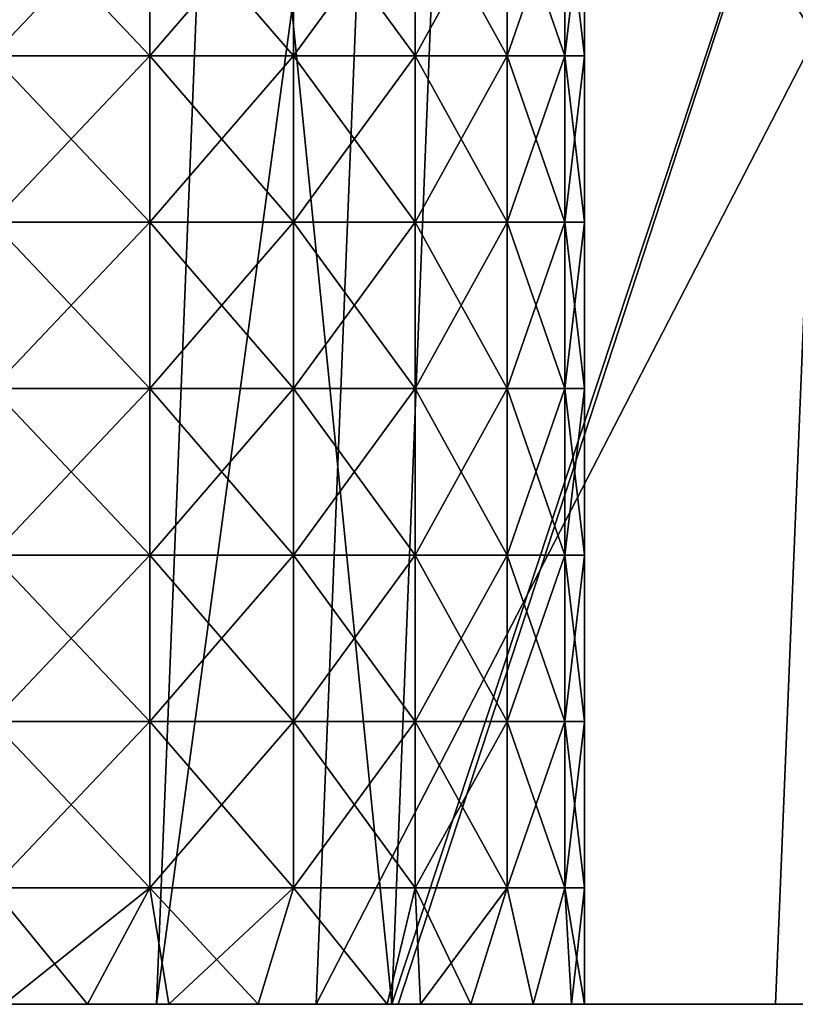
# Model space of a CAD drawing. Header units: millimetres. Extents: x -350 to 350, y 0 to 877.
# Tile 2 of 63: x -271 to -251, y 0 to 26. Entities that reach past the tile are written whole.
import ezdxf

# ---------------------------------------------------------------- set-up
doc = ezdxf.new("R2010")
doc.units = ezdxf.units.MM
doc.header["$LTSCALE"] = 41.718519
for name, color, linetype in [('1', 7, 'CONTINUOUS'), ('2', 7, 'CONTINUOUS'), ('24', 7, 'CONTINUOUS'), ('69', 7, 'CONTINUOUS'), ('71', 7, 'CONTINUOUS'), ('72', 7, 'CONTINUOUS')]:
    doc.layers.add(name, color=color, linetype=linetype)

msp = doc.modelspace()

# ---------------------------------------------------------------- linework, layer by layer
at = {"layer": '1', "linetype": 'Continuous'}
msp.add_3dface([(-250.35, 25.148, -515.168), (-238.832, 0, -519.071), (-251.379, 0, -523.436), (-250.35, 25.148, -515.168)], dxfattribs=at)
at = {"layer": '2', "linetype": 'Continuous'}
for points in [[(-249.37, 50.24, -507.556), (-250.35, 25.148, -515.168), (-261.582, 43.204, -503.434), (-249.37, 50.24, -507.556)], [(-265.724, 43.538, -490.091), (-261.35, 0, -491.106), (-259.536, 46.03, -476.865), (-265.724, 43.538, -490.091)], [(-261.35, 0, -491.106), (-246.9, 43.666, -473.105), (-259.536, 46.03, -476.865), (-261.35, 0, -491.106)], [(-261.582, 43.204, -503.434), (-267.46, 0, -503.781), (-265.724, 43.538, -490.091), (-261.582, 43.204, -503.434)], [(-265.724, 43.538, -490.091), (-267.46, 0, -503.781), (-261.35, 0, -491.106), (-265.724, 43.538, -490.091)], [(-246.9, 43.666, -473.105), (-261.35, 0, -491.106), (-261.182, 0, -490.955), (-246.9, 43.666, -473.105)], [(-248.623, 0, -486.595), (-246.9, 43.666, -473.105), (-261.182, 0, -490.955), (-248.623, 0, -486.595)], [(-261.582, 43.204, -503.434), (-263.312, 0, -517.19), (-267.46, 0, -503.781), (-261.582, 43.204, -503.434)], [(-261.582, 43.204, -503.434), (-250.35, 25.148, -515.168), (-263.312, 0, -517.19), (-261.582, 43.204, -503.434)], [(-250.35, 25.148, -515.168), (-251.379, 0, -523.436), (-263.312, 0, -517.19), (-250.35, 25.148, -515.168)], [(-263.312, 0, -517.19), (-251.379, 0, -523.436), (-263.108, 0, -517.435), (-263.312, 0, -517.19)]]:
    msp.add_3dface(points, dxfattribs=at)
at = {"layer": '24', "linetype": 'Continuous'}
for points in [[(-263.312, 0, -517.19), (-263.108, 0, -517.435), (-267.46, 0, -503.781), (-263.312, 0, -517.19)], [(-267.46, 0, -503.781), (-263.108, 0, -517.435), (-261.35, 0, -491.106), (-267.46, 0, -503.781)], [(-263.108, 0, -517.435), (-251.379, 0, -523.436), (-261.35, 0, -491.106), (-263.108, 0, -517.435)], [(-261.35, 0, -491.106), (-251.379, 0, -523.436), (-261.182, 0, -490.955), (-261.35, 0, -491.106)], [(-251.379, 0, -523.436), (-248.623, 0, -486.595), (-261.182, 0, -490.955), (-251.379, 0, -523.436)], [(-238.832, 0, -519.071), (-248.623, 0, -486.595), (-251.379, 0, -523.436), (-238.832, 0, -519.071)]]:
    msp.add_3dface(points, dxfattribs=at)
at = {"layer": '69', "linetype": 'Continuous'}
for points in [[(-273.64, 0, -9.707), (-273.64, 0, -13.587), (-269.315, 0, -10.838), (-273.64, 0, -9.707)], [(-271.423, 0, -5.956), (-273.64, 0, -9.707), (-269.256, 0, -6.399), (-271.423, 0, -5.956)], [(-269.256, 0, -6.399), (-273.64, 0, -9.707), (-269.315, 0, -10.838), (-269.256, 0, -6.399)], [(-273.64, 0, -13.587), (-273.64, 0, -17.467), (-269.315, 0, -14.987), (-273.64, 0, -13.587)], [(-269.315, 0, -10.838), (-273.64, 0, -13.587), (-269.315, 0, -14.987), (-269.315, 0, -10.838)], [(-273.64, 0, -17.467), (-273.64, 0, -21.346), (-269.315, 0, -19.137), (-273.64, 0, -17.467)], [(-269.315, 0, -14.987), (-273.64, 0, -17.467), (-269.315, 0, -19.137), (-269.315, 0, -14.987)], [(-273.64, 0, -21.346), (-273.64, 0, -25.226), (-269.315, 0, -23.286), (-273.64, 0, -21.346)], [(-269.315, 0, -19.137), (-273.64, 0, -21.346), (-269.315, 0, -23.286), (-269.315, 0, -19.137)], [(-273.64, 0, -25.226), (-273.64, 0, -29.106), (-269.315, 0, -27.436), (-273.64, 0, -25.226)], [(-269.315, 0, -23.286), (-273.64, 0, -25.226), (-269.315, 0, -27.436), (-269.315, 0, -23.286)], [(-273.64, 0, -29.106), (-273.64, 0, -32.986), (-269.315, 0, -31.586), (-273.64, 0, -29.106)], [(-269.315, 0, -27.436), (-273.64, 0, -29.106), (-269.315, 0, -31.586), (-269.315, 0, -27.436)], [(-273.64, 0, -32.986), (-273.64, 0, -36.866), (-269.315, 0, -35.735), (-273.64, 0, -32.986)], [(-269.315, 0, -31.586), (-273.64, 0, -32.986), (-269.315, 0, -35.735), (-269.315, 0, -31.586)], [(-273.64, 0, -36.866), (-273.636, 0, -40.785), (-269.256, 0, -40.174), (-273.64, 0, -36.866)], [(-269.315, 0, -35.735), (-273.64, 0, -36.866), (-269.256, 0, -40.174), (-269.315, 0, -35.735)], [(-273.636, 0, -40.785), (-271.423, 0, -40.617), (-269.256, 0, -40.174), (-273.636, 0, -40.785)], [(-269.256, 0, -6.399), (-269.315, 0, -10.838), (-267.145, 0, -7.12), (-269.256, 0, -6.399)], [(-269.315, 0, -10.838), (-269.315, 0, -14.987), (-264.99, 0, -12.768), (-269.315, 0, -10.838)], [(-267.145, 0, -7.12), (-269.315, 0, -10.838), (-264.821, 0, -8.293), (-267.145, 0, -7.12)], [(-264.821, 0, -8.293), (-269.315, 0, -10.838), (-264.99, 0, -12.768), (-264.821, 0, -8.293)], [(-269.315, 0, -14.987), (-269.315, 0, -19.137), (-264.99, 0, -16.975), (-269.315, 0, -14.987)], [(-264.99, 0, -12.768), (-269.315, 0, -14.987), (-264.99, 0, -16.975), (-264.99, 0, -12.768)], [(-269.315, 0, -19.137), (-269.315, 0, -23.286), (-264.99, 0, -21.183), (-269.315, 0, -19.137)], [(-264.99, 0, -16.975), (-269.315, 0, -19.137), (-264.99, 0, -21.183), (-264.99, 0, -16.975)], [(-269.315, 0, -23.286), (-269.315, 0, -27.436), (-264.99, 0, -25.39), (-269.315, 0, -23.286)], [(-264.99, 0, -21.183), (-269.315, 0, -23.286), (-264.99, 0, -25.39), (-264.99, 0, -21.183)], [(-269.315, 0, -27.436), (-269.315, 0, -31.586), (-264.99, 0, -29.598), (-269.315, 0, -27.436)], [(-264.99, 0, -25.39), (-269.315, 0, -27.436), (-264.99, 0, -29.598), (-264.99, 0, -25.39)], [(-269.315, 0, -31.586), (-269.315, 0, -35.735), (-264.99, 0, -33.805), (-269.315, 0, -31.586)], [(-264.99, 0, -29.598), (-269.315, 0, -31.586), (-264.99, 0, -33.805), (-264.99, 0, -29.598)], [(-269.315, 0, -35.735), (-269.256, 0, -40.174), (-264.821, 0, -38.28), (-269.315, 0, -35.735)], [(-264.99, 0, -33.805), (-269.315, 0, -35.735), (-264.821, 0, -38.28), (-264.99, 0, -33.805)], [(-269.256, 0, -40.174), (-267.145, 0, -39.453), (-264.821, 0, -38.28), (-269.256, 0, -40.174)], [(-264.821, 0, -8.293), (-264.99, 0, -12.768), (-261.471, 0, -10.913), (-264.821, 0, -8.293)], [(-264.99, 0, -12.768), (-264.99, 0, -16.975), (-260.665, 0, -15.692), (-264.99, 0, -12.768)], [(-261.471, 0, -10.913), (-264.99, 0, -12.768), (-260.602, 0, -11.846), (-261.471, 0, -10.913)], [(-260.602, 0, -11.846), (-264.99, 0, -12.768), (-260.665, 0, -15.692), (-260.602, 0, -11.846)], [(-264.99, 0, -16.975), (-264.99, 0, -21.183), (-260.665, 0, -19.489), (-264.99, 0, -16.975)], [(-260.665, 0, -15.692), (-264.99, 0, -16.975), (-260.665, 0, -19.489), (-260.665, 0, -15.692)], [(-264.99, 0, -21.183), (-264.99, 0, -25.39), (-260.665, 0, -23.286), (-264.99, 0, -21.183)], [(-260.665, 0, -19.489), (-264.99, 0, -21.183), (-260.665, 0, -23.286), (-260.665, 0, -19.489)], [(-264.99, 0, -25.39), (-264.99, 0, -29.598), (-260.665, 0, -27.084), (-264.99, 0, -25.39)], [(-260.665, 0, -23.286), (-264.99, 0, -25.39), (-260.665, 0, -27.084), (-260.665, 0, -23.286)], [(-264.99, 0, -29.598), (-264.99, 0, -33.805), (-260.665, 0, -30.881), (-264.99, 0, -29.598)], [(-260.665, 0, -27.084), (-264.99, 0, -29.598), (-260.665, 0, -30.881), (-260.665, 0, -27.084)], [(-264.99, 0, -33.805), (-264.821, 0, -38.28), (-260.602, 0, -34.726), (-264.99, 0, -33.805)], [(-260.665, 0, -30.881), (-264.99, 0, -33.805), (-260.602, 0, -34.726), (-260.665, 0, -30.881)], [(-264.821, 0, -38.28), (-261.471, 0, -35.66), (-260.602, 0, -34.726), (-264.821, 0, -38.28)], [(-260.602, 0, -11.846), (-260.665, 0, -15.692), (-259.295, 0, -13.563), (-260.602, 0, -11.846)], [(-260.665, 0, -15.692), (-260.665, 0, -19.489), (-257.678, 0, -16.587), (-260.665, 0, -15.692)], [(-259.295, 0, -13.563), (-260.665, 0, -15.692), (-257.678, 0, -16.587), (-259.295, 0, -13.563)], [(-260.665, 0, -19.489), (-260.665, 0, -23.286), (-256.681, 0, -19.868), (-260.665, 0, -19.489)], [(-257.678, 0, -16.587), (-260.665, 0, -19.489), (-256.681, 0, -19.868), (-257.678, 0, -16.587)], [(-260.665, 0, -23.286), (-260.665, 0, -27.084), (-256.344, 0, -23.286), (-260.665, 0, -23.286)], [(-256.681, 0, -19.868), (-260.665, 0, -23.286), (-256.344, 0, -23.286), (-256.681, 0, -19.868)], [(-260.665, 0, -27.084), (-260.665, 0, -30.881), (-257.678, 0, -29.986), (-260.665, 0, -27.084)], [(-256.344, 0, -23.286), (-260.665, 0, -27.084), (-256.681, 0, -26.704), (-256.344, 0, -23.286)], [(-256.681, 0, -26.704), (-260.665, 0, -27.084), (-257.678, 0, -29.986), (-256.681, 0, -26.704)], [(-260.665, 0, -30.881), (-260.602, 0, -34.726), (-259.295, 0, -33.01), (-260.665, 0, -30.881)], [(-260.665, 0, -30.881), (-259.295, 0, -33.01), (-257.678, 0, -29.986), (-260.665, 0, -30.881)]]:
    msp.add_3dface(points, dxfattribs=at)
at = {"layer": '71', "linetype": 'Continuous'}
for points in [[(-267.639, 24.653, -39.649), (-271.735, 24.653, -40.659), (-267.639, 28.978, -39.649), (-267.639, 24.653, -39.649)], [(-267.639, 28.978, -39.649), (-271.735, 24.653, -40.659), (-271.735, 28.978, -40.659), (-267.639, 28.978, -39.649)], [(-263.903, 24.653, -37.689), (-267.639, 24.653, -39.649), (-263.903, 28.978, -37.689), (-263.903, 24.653, -37.689)], [(-263.903, 28.978, -37.689), (-267.639, 24.653, -39.649), (-267.639, 28.978, -39.649), (-263.903, 28.978, -37.689)], [(-260.745, 24.653, -34.891), (-263.903, 24.653, -37.689), (-260.745, 28.978, -34.891), (-260.745, 24.653, -34.891)], [(-260.745, 28.978, -34.891), (-263.903, 24.653, -37.689), (-263.903, 28.978, -37.689), (-260.745, 28.978, -34.891)], [(-258.349, 24.653, -31.419), (-260.745, 24.653, -34.891), (-258.349, 28.978, -31.419), (-258.349, 24.653, -31.419)], [(-258.349, 28.978, -31.419), (-260.745, 24.653, -34.891), (-260.745, 28.978, -34.891), (-258.349, 28.978, -31.419)], [(-256.853, 24.653, -27.474), (-258.349, 24.653, -31.419), (-256.853, 28.978, -27.474), (-256.853, 24.653, -27.474)], [(-256.853, 28.978, -27.474), (-258.349, 24.653, -31.419), (-258.349, 28.978, -31.419), (-256.853, 28.978, -27.474)], [(-256.344, 24.653, -23.286), (-256.853, 24.653, -27.474), (-256.344, 28.978, -23.286), (-256.344, 24.653, -23.286)], [(-256.344, 28.978, -23.286), (-256.853, 24.653, -27.474), (-256.853, 28.978, -27.474), (-256.344, 28.978, -23.286)], [(-267.639, 20.328, -39.649), (-271.735, 20.328, -40.659), (-267.639, 24.653, -39.649), (-267.639, 20.328, -39.649)], [(-267.639, 24.653, -39.649), (-271.735, 20.328, -40.659), (-271.735, 24.653, -40.659), (-267.639, 24.653, -39.649)], [(-263.903, 20.328, -37.689), (-267.639, 20.328, -39.649), (-263.903, 24.653, -37.689), (-263.903, 20.328, -37.689)], [(-263.903, 24.653, -37.689), (-267.639, 20.328, -39.649), (-267.639, 24.653, -39.649), (-263.903, 24.653, -37.689)], [(-260.745, 20.328, -34.891), (-263.903, 20.328, -37.689), (-260.745, 24.653, -34.891), (-260.745, 20.328, -34.891)], [(-260.745, 24.653, -34.891), (-263.903, 20.328, -37.689), (-263.903, 24.653, -37.689), (-260.745, 24.653, -34.891)], [(-258.349, 20.328, -31.419), (-260.745, 20.328, -34.891), (-258.349, 24.653, -31.419), (-258.349, 20.328, -31.419)], [(-258.349, 24.653, -31.419), (-260.745, 20.328, -34.891), (-260.745, 24.653, -34.891), (-258.349, 24.653, -31.419)], [(-256.853, 20.328, -27.474), (-258.349, 20.328, -31.419), (-256.853, 24.653, -27.474), (-256.853, 20.328, -27.474)], [(-256.853, 24.653, -27.474), (-258.349, 20.328, -31.419), (-258.349, 24.653, -31.419), (-256.853, 24.653, -27.474)], [(-256.344, 20.328, -23.286), (-256.853, 20.328, -27.474), (-256.344, 24.653, -23.286), (-256.344, 20.328, -23.286)], [(-256.344, 24.653, -23.286), (-256.853, 20.328, -27.474), (-256.853, 24.653, -27.474), (-256.344, 24.653, -23.286)], [(-267.639, 16.002, -39.649), (-271.735, 16.002, -40.659), (-267.639, 20.328, -39.649), (-267.639, 16.002, -39.649)], [(-267.639, 20.328, -39.649), (-271.735, 16.002, -40.659), (-271.735, 20.328, -40.659), (-267.639, 20.328, -39.649)], [(-263.903, 16.002, -37.689), (-267.639, 16.002, -39.649), (-263.903, 20.328, -37.689), (-263.903, 16.002, -37.689)], [(-263.903, 20.328, -37.689), (-267.639, 16.002, -39.649), (-267.639, 20.328, -39.649), (-263.903, 20.328, -37.689)], [(-260.745, 16.002, -34.891), (-263.903, 16.002, -37.689), (-260.745, 20.328, -34.891), (-260.745, 16.002, -34.891)], [(-260.745, 20.328, -34.891), (-263.903, 16.002, -37.689), (-263.903, 20.328, -37.689), (-260.745, 20.328, -34.891)], [(-258.349, 16.002, -31.419), (-260.745, 16.002, -34.891), (-258.349, 20.328, -31.419), (-258.349, 16.002, -31.419)], [(-258.349, 20.328, -31.419), (-260.745, 16.002, -34.891), (-260.745, 20.328, -34.891), (-258.349, 20.328, -31.419)], [(-256.853, 16.002, -27.474), (-258.349, 16.002, -31.419), (-256.853, 20.328, -27.474), (-256.853, 16.002, -27.474)], [(-256.853, 20.328, -27.474), (-258.349, 16.002, -31.419), (-258.349, 20.328, -31.419), (-256.853, 20.328, -27.474)], [(-256.344, 16.002, -23.286), (-256.853, 16.002, -27.474), (-256.344, 20.328, -23.286), (-256.344, 16.002, -23.286)], [(-256.344, 20.328, -23.286), (-256.853, 16.002, -27.474), (-256.853, 20.328, -27.474), (-256.344, 20.328, -23.286)], [(-267.639, 11.677, -39.649), (-271.735, 11.677, -40.659), (-267.639, 16.002, -39.649), (-267.639, 11.677, -39.649)], [(-267.639, 16.002, -39.649), (-271.735, 11.677, -40.659), (-271.735, 16.002, -40.659), (-267.639, 16.002, -39.649)], [(-263.903, 11.677, -37.689), (-267.639, 11.677, -39.649), (-263.903, 16.002, -37.689), (-263.903, 11.677, -37.689)], [(-263.903, 16.002, -37.689), (-267.639, 11.677, -39.649), (-267.639, 16.002, -39.649), (-263.903, 16.002, -37.689)], [(-260.745, 11.677, -34.891), (-263.903, 11.677, -37.689), (-260.745, 16.002, -34.891), (-260.745, 11.677, -34.891)], [(-260.745, 16.002, -34.891), (-263.903, 11.677, -37.689), (-263.903, 16.002, -37.689), (-260.745, 16.002, -34.891)], [(-258.349, 11.677, -31.419), (-260.745, 11.677, -34.891), (-258.349, 16.002, -31.419), (-258.349, 11.677, -31.419)], [(-258.349, 16.002, -31.419), (-260.745, 11.677, -34.891), (-260.745, 16.002, -34.891), (-258.349, 16.002, -31.419)], [(-256.853, 11.677, -27.474), (-258.349, 11.677, -31.419), (-256.853, 16.002, -27.474), (-256.853, 11.677, -27.474)], [(-256.853, 16.002, -27.474), (-258.349, 11.677, -31.419), (-258.349, 16.002, -31.419), (-256.853, 16.002, -27.474)], [(-256.344, 11.677, -23.286), (-256.853, 11.677, -27.474), (-256.344, 16.002, -23.286), (-256.344, 11.677, -23.286)], [(-256.344, 16.002, -23.286), (-256.853, 11.677, -27.474), (-256.853, 16.002, -27.474), (-256.344, 16.002, -23.286)], [(-267.639, 7.352, -39.649), (-271.735, 7.352, -40.659), (-267.639, 11.677, -39.649), (-267.639, 7.352, -39.649)], [(-267.639, 11.677, -39.649), (-271.735, 7.352, -40.659), (-271.735, 11.677, -40.659), (-267.639, 11.677, -39.649)], [(-263.903, 7.352, -37.689), (-267.639, 7.352, -39.649), (-263.903, 11.677, -37.689), (-263.903, 7.352, -37.689)], [(-263.903, 11.677, -37.689), (-267.639, 7.352, -39.649), (-267.639, 11.677, -39.649), (-263.903, 11.677, -37.689)], [(-260.745, 7.352, -34.891), (-263.903, 7.352, -37.689), (-260.745, 11.677, -34.891), (-260.745, 7.352, -34.891)], [(-260.745, 11.677, -34.891), (-263.903, 7.352, -37.689), (-263.903, 11.677, -37.689), (-260.745, 11.677, -34.891)], [(-258.349, 7.352, -31.419), (-260.745, 7.352, -34.891), (-258.349, 11.677, -31.419), (-258.349, 7.352, -31.419)], [(-258.349, 11.677, -31.419), (-260.745, 7.352, -34.891), (-260.745, 11.677, -34.891), (-258.349, 11.677, -31.419)], [(-256.853, 7.352, -27.474), (-258.349, 7.352, -31.419), (-256.853, 11.677, -27.474), (-256.853, 7.352, -27.474)], [(-256.853, 11.677, -27.474), (-258.349, 7.352, -31.419), (-258.349, 11.677, -31.419), (-256.853, 11.677, -27.474)], [(-256.344, 7.352, -23.286), (-256.853, 7.352, -27.474), (-256.344, 11.677, -23.286), (-256.344, 7.352, -23.286)], [(-256.344, 11.677, -23.286), (-256.853, 7.352, -27.474), (-256.853, 11.677, -27.474), (-256.344, 11.677, -23.286)], [(-267.639, 3.027, -39.649), (-271.735, 3.027, -40.659), (-267.639, 7.352, -39.649), (-267.639, 3.027, -39.649)], [(-267.639, 7.352, -39.649), (-271.735, 3.027, -40.659), (-271.735, 7.352, -40.659), (-267.639, 7.352, -39.649)], [(-263.903, 3.027, -37.689), (-267.639, 3.027, -39.649), (-263.903, 7.352, -37.689), (-263.903, 3.027, -37.689)], [(-263.903, 7.352, -37.689), (-267.639, 3.027, -39.649), (-267.639, 7.352, -39.649), (-263.903, 7.352, -37.689)], [(-260.745, 3.027, -34.891), (-263.903, 3.027, -37.689), (-260.745, 7.352, -34.891), (-260.745, 3.027, -34.891)], [(-260.745, 7.352, -34.891), (-263.903, 3.027, -37.689), (-263.903, 7.352, -37.689), (-260.745, 7.352, -34.891)], [(-258.349, 3.027, -31.419), (-260.745, 3.027, -34.891), (-258.349, 7.352, -31.419), (-258.349, 3.027, -31.419)], [(-258.349, 7.352, -31.419), (-260.745, 3.027, -34.891), (-260.745, 7.352, -34.891), (-258.349, 7.352, -31.419)], [(-256.853, 3.027, -27.474), (-258.349, 3.027, -31.419), (-256.853, 7.352, -27.474), (-256.853, 3.027, -27.474)], [(-256.853, 7.352, -27.474), (-258.349, 3.027, -31.419), (-258.349, 7.352, -31.419), (-256.853, 7.352, -27.474)], [(-256.344, 3.027, -23.286), (-256.853, 3.027, -27.474), (-256.344, 7.352, -23.286), (-256.344, 3.027, -23.286)], [(-256.344, 7.352, -23.286), (-256.853, 3.027, -27.474), (-256.853, 7.352, -27.474), (-256.344, 7.352, -23.286)], [(-267.639, 3.027, -39.649), (-271.423, 0, -40.617), (-271.735, 3.027, -40.659), (-267.639, 3.027, -39.649)], [(-269.256, 0, -40.174), (-271.423, 0, -40.617), (-267.639, 3.027, -39.649), (-269.256, 0, -40.174)], [(-267.145, 0, -39.453), (-269.256, 0, -40.174), (-267.639, 3.027, -39.649), (-267.145, 0, -39.453)], [(-263.903, 3.027, -37.689), (-267.145, 0, -39.453), (-267.639, 3.027, -39.649), (-263.903, 3.027, -37.689)], [(-264.821, 0, -38.28), (-267.145, 0, -39.453), (-263.903, 3.027, -37.689), (-264.821, 0, -38.28)], [(-261.471, 0, -35.66), (-264.821, 0, -38.28), (-263.903, 3.027, -37.689), (-261.471, 0, -35.66)], [(-260.745, 3.027, -34.891), (-261.471, 0, -35.66), (-263.903, 3.027, -37.689), (-260.745, 3.027, -34.891)], [(-260.602, 0, -34.726), (-261.471, 0, -35.66), (-260.745, 3.027, -34.891), (-260.602, 0, -34.726)], [(-258.349, 3.027, -31.419), (-260.602, 0, -34.726), (-260.745, 3.027, -34.891), (-258.349, 3.027, -31.419)], [(-259.295, 0, -33.01), (-260.602, 0, -34.726), (-258.349, 3.027, -31.419), (-259.295, 0, -33.01)], [(-257.678, 0, -29.986), (-259.295, 0, -33.01), (-258.349, 3.027, -31.419), (-257.678, 0, -29.986)], [(-256.853, 3.027, -27.474), (-257.678, 0, -29.986), (-258.349, 3.027, -31.419), (-256.853, 3.027, -27.474)], [(-256.681, 0, -26.704), (-257.678, 0, -29.986), (-256.853, 3.027, -27.474), (-256.681, 0, -26.704)], [(-256.344, 3.027, -23.286), (-256.681, 0, -26.704), (-256.853, 3.027, -27.474), (-256.344, 3.027, -23.286)], [(-256.344, 0, -23.286), (-256.681, 0, -26.704), (-256.344, 3.027, -23.286), (-256.344, 0, -23.286)]]:
    msp.add_3dface(points, dxfattribs=at)
at = {"layer": '72', "linetype": 'Continuous'}
for points in [[(-271.735, 24.653, -5.914), (-267.639, 24.653, -6.924), (-271.735, 28.978, -5.914), (-271.735, 24.653, -5.914)], [(-271.735, 28.978, -5.914), (-267.639, 24.653, -6.924), (-267.639, 28.978, -6.924), (-271.735, 28.978, -5.914)], [(-267.639, 24.653, -6.924), (-263.903, 24.653, -8.884), (-267.639, 28.978, -6.924), (-267.639, 24.653, -6.924)], [(-267.639, 28.978, -6.924), (-263.903, 24.653, -8.884), (-263.903, 28.978, -8.884), (-267.639, 28.978, -6.924)], [(-263.903, 24.653, -8.884), (-260.745, 24.653, -11.682), (-263.903, 28.978, -8.884), (-263.903, 24.653, -8.884)], [(-263.903, 28.978, -8.884), (-260.745, 24.653, -11.682), (-260.745, 28.978, -11.682), (-263.903, 28.978, -8.884)], [(-260.745, 24.653, -11.682), (-258.349, 24.653, -15.154), (-260.745, 28.978, -11.682), (-260.745, 24.653, -11.682)], [(-260.745, 28.978, -11.682), (-258.349, 24.653, -15.154), (-258.349, 28.978, -15.154), (-260.745, 28.978, -11.682)], [(-258.349, 24.653, -15.154), (-256.853, 24.653, -19.098), (-258.349, 28.978, -15.154), (-258.349, 24.653, -15.154)], [(-258.349, 28.978, -15.154), (-256.853, 24.653, -19.098), (-256.853, 28.978, -19.098), (-258.349, 28.978, -15.154)], [(-256.344, 24.653, -23.286), (-256.344, 28.978, -23.286), (-256.853, 28.978, -19.098), (-256.344, 24.653, -23.286)], [(-256.853, 24.653, -19.098), (-256.344, 24.653, -23.286), (-256.853, 28.978, -19.098), (-256.853, 24.653, -19.098)], [(-271.735, 20.328, -5.914), (-267.639, 20.328, -6.924), (-271.735, 24.653, -5.914), (-271.735, 20.328, -5.914)], [(-271.735, 24.653, -5.914), (-267.639, 20.328, -6.924), (-267.639, 24.653, -6.924), (-271.735, 24.653, -5.914)], [(-267.639, 20.328, -6.924), (-263.903, 20.328, -8.884), (-267.639, 24.653, -6.924), (-267.639, 20.328, -6.924)], [(-267.639, 24.653, -6.924), (-263.903, 20.328, -8.884), (-263.903, 24.653, -8.884), (-267.639, 24.653, -6.924)], [(-263.903, 20.328, -8.884), (-260.745, 20.328, -11.682), (-263.903, 24.653, -8.884), (-263.903, 20.328, -8.884)], [(-263.903, 24.653, -8.884), (-260.745, 20.328, -11.682), (-260.745, 24.653, -11.682), (-263.903, 24.653, -8.884)], [(-260.745, 20.328, -11.682), (-258.349, 20.328, -15.154), (-260.745, 24.653, -11.682), (-260.745, 20.328, -11.682)], [(-260.745, 24.653, -11.682), (-258.349, 20.328, -15.154), (-258.349, 24.653, -15.154), (-260.745, 24.653, -11.682)], [(-258.349, 20.328, -15.154), (-256.853, 20.328, -19.098), (-258.349, 24.653, -15.154), (-258.349, 20.328, -15.154)], [(-258.349, 24.653, -15.154), (-256.853, 20.328, -19.098), (-256.853, 24.653, -19.098), (-258.349, 24.653, -15.154)], [(-256.344, 20.328, -23.286), (-256.344, 24.653, -23.286), (-256.853, 24.653, -19.098), (-256.344, 20.328, -23.286)], [(-256.853, 20.328, -19.098), (-256.344, 20.328, -23.286), (-256.853, 24.653, -19.098), (-256.853, 20.328, -19.098)], [(-271.735, 16.002, -5.914), (-267.639, 16.002, -6.924), (-271.735, 20.328, -5.914), (-271.735, 16.002, -5.914)], [(-271.735, 20.328, -5.914), (-267.639, 16.002, -6.924), (-267.639, 20.328, -6.924), (-271.735, 20.328, -5.914)], [(-267.639, 16.002, -6.924), (-263.903, 16.002, -8.884), (-267.639, 20.328, -6.924), (-267.639, 16.002, -6.924)], [(-267.639, 20.328, -6.924), (-263.903, 16.002, -8.884), (-263.903, 20.328, -8.884), (-267.639, 20.328, -6.924)], [(-263.903, 16.002, -8.884), (-260.745, 16.002, -11.682), (-263.903, 20.328, -8.884), (-263.903, 16.002, -8.884)], [(-263.903, 20.328, -8.884), (-260.745, 16.002, -11.682), (-260.745, 20.328, -11.682), (-263.903, 20.328, -8.884)], [(-260.745, 16.002, -11.682), (-258.349, 16.002, -15.154), (-260.745, 20.328, -11.682), (-260.745, 16.002, -11.682)], [(-260.745, 20.328, -11.682), (-258.349, 16.002, -15.154), (-258.349, 20.328, -15.154), (-260.745, 20.328, -11.682)], [(-258.349, 16.002, -15.154), (-256.853, 16.002, -19.098), (-258.349, 20.328, -15.154), (-258.349, 16.002, -15.154)], [(-258.349, 20.328, -15.154), (-256.853, 16.002, -19.098), (-256.853, 20.328, -19.098), (-258.349, 20.328, -15.154)], [(-256.344, 16.002, -23.286), (-256.344, 20.328, -23.286), (-256.853, 20.328, -19.098), (-256.344, 16.002, -23.286)], [(-256.853, 16.002, -19.098), (-256.344, 16.002, -23.286), (-256.853, 20.328, -19.098), (-256.853, 16.002, -19.098)], [(-271.735, 11.677, -5.914), (-267.639, 11.677, -6.924), (-271.735, 16.002, -5.914), (-271.735, 11.677, -5.914)], [(-271.735, 16.002, -5.914), (-267.639, 11.677, -6.924), (-267.639, 16.002, -6.924), (-271.735, 16.002, -5.914)], [(-267.639, 11.677, -6.924), (-263.903, 11.677, -8.884), (-267.639, 16.002, -6.924), (-267.639, 11.677, -6.924)], [(-267.639, 16.002, -6.924), (-263.903, 11.677, -8.884), (-263.903, 16.002, -8.884), (-267.639, 16.002, -6.924)], [(-263.903, 11.677, -8.884), (-260.745, 11.677, -11.682), (-263.903, 16.002, -8.884), (-263.903, 11.677, -8.884)], [(-263.903, 16.002, -8.884), (-260.745, 11.677, -11.682), (-260.745, 16.002, -11.682), (-263.903, 16.002, -8.884)], [(-260.745, 11.677, -11.682), (-258.349, 11.677, -15.154), (-260.745, 16.002, -11.682), (-260.745, 11.677, -11.682)], [(-260.745, 16.002, -11.682), (-258.349, 11.677, -15.154), (-258.349, 16.002, -15.154), (-260.745, 16.002, -11.682)], [(-258.349, 11.677, -15.154), (-256.853, 11.677, -19.098), (-258.349, 16.002, -15.154), (-258.349, 11.677, -15.154)], [(-258.349, 16.002, -15.154), (-256.853, 11.677, -19.098), (-256.853, 16.002, -19.098), (-258.349, 16.002, -15.154)], [(-256.344, 11.677, -23.286), (-256.344, 16.002, -23.286), (-256.853, 16.002, -19.098), (-256.344, 11.677, -23.286)], [(-256.853, 11.677, -19.098), (-256.344, 11.677, -23.286), (-256.853, 16.002, -19.098), (-256.853, 11.677, -19.098)], [(-271.735, 7.352, -5.914), (-267.639, 7.352, -6.924), (-271.735, 11.677, -5.914), (-271.735, 7.352, -5.914)], [(-271.735, 11.677, -5.914), (-267.639, 7.352, -6.924), (-267.639, 11.677, -6.924), (-271.735, 11.677, -5.914)], [(-267.639, 7.352, -6.924), (-263.903, 7.352, -8.884), (-267.639, 11.677, -6.924), (-267.639, 7.352, -6.924)], [(-267.639, 11.677, -6.924), (-263.903, 7.352, -8.884), (-263.903, 11.677, -8.884), (-267.639, 11.677, -6.924)], [(-263.903, 7.352, -8.884), (-260.745, 7.352, -11.682), (-263.903, 11.677, -8.884), (-263.903, 7.352, -8.884)], [(-263.903, 11.677, -8.884), (-260.745, 7.352, -11.682), (-260.745, 11.677, -11.682), (-263.903, 11.677, -8.884)], [(-260.745, 7.352, -11.682), (-258.349, 7.352, -15.154), (-260.745, 11.677, -11.682), (-260.745, 7.352, -11.682)], [(-260.745, 11.677, -11.682), (-258.349, 7.352, -15.154), (-258.349, 11.677, -15.154), (-260.745, 11.677, -11.682)], [(-258.349, 7.352, -15.154), (-256.853, 7.352, -19.098), (-258.349, 11.677, -15.154), (-258.349, 7.352, -15.154)], [(-258.349, 11.677, -15.154), (-256.853, 7.352, -19.098), (-256.853, 11.677, -19.098), (-258.349, 11.677, -15.154)], [(-256.344, 7.352, -23.286), (-256.344, 11.677, -23.286), (-256.853, 11.677, -19.098), (-256.344, 7.352, -23.286)], [(-256.853, 7.352, -19.098), (-256.344, 7.352, -23.286), (-256.853, 11.677, -19.098), (-256.853, 7.352, -19.098)], [(-271.735, 3.027, -5.914), (-267.639, 3.027, -6.924), (-271.735, 7.352, -5.914), (-271.735, 3.027, -5.914)], [(-271.735, 7.352, -5.914), (-267.639, 3.027, -6.924), (-267.639, 7.352, -6.924), (-271.735, 7.352, -5.914)], [(-267.639, 3.027, -6.924), (-263.903, 3.027, -8.884), (-267.639, 7.352, -6.924), (-267.639, 3.027, -6.924)], [(-267.639, 7.352, -6.924), (-263.903, 3.027, -8.884), (-263.903, 7.352, -8.884), (-267.639, 7.352, -6.924)], [(-263.903, 3.027, -8.884), (-260.745, 3.027, -11.682), (-263.903, 7.352, -8.884), (-263.903, 3.027, -8.884)], [(-263.903, 7.352, -8.884), (-260.745, 3.027, -11.682), (-260.745, 7.352, -11.682), (-263.903, 7.352, -8.884)], [(-260.745, 3.027, -11.682), (-258.349, 3.027, -15.154), (-260.745, 7.352, -11.682), (-260.745, 3.027, -11.682)], [(-260.745, 7.352, -11.682), (-258.349, 3.027, -15.154), (-258.349, 7.352, -15.154), (-260.745, 7.352, -11.682)], [(-258.349, 3.027, -15.154), (-256.853, 3.027, -19.098), (-258.349, 7.352, -15.154), (-258.349, 3.027, -15.154)], [(-258.349, 7.352, -15.154), (-256.853, 3.027, -19.098), (-256.853, 7.352, -19.098), (-258.349, 7.352, -15.154)], [(-256.344, 3.027, -23.286), (-256.344, 7.352, -23.286), (-256.853, 7.352, -19.098), (-256.344, 3.027, -23.286)], [(-256.853, 3.027, -19.098), (-256.344, 3.027, -23.286), (-256.853, 7.352, -19.098), (-256.853, 3.027, -19.098)], [(-271.423, 0, -5.956), (-269.256, 0, -6.399), (-271.735, 3.027, -5.914), (-271.423, 0, -5.956)], [(-271.735, 3.027, -5.914), (-269.256, 0, -6.399), (-267.639, 3.027, -6.924), (-271.735, 3.027, -5.914)], [(-269.256, 0, -6.399), (-267.145, 0, -7.12), (-267.639, 3.027, -6.924), (-269.256, 0, -6.399)], [(-267.145, 0, -7.12), (-264.821, 0, -8.293), (-267.639, 3.027, -6.924), (-267.145, 0, -7.12)], [(-267.639, 3.027, -6.924), (-264.821, 0, -8.293), (-263.903, 3.027, -8.884), (-267.639, 3.027, -6.924)], [(-264.821, 0, -8.293), (-261.471, 0, -10.913), (-263.903, 3.027, -8.884), (-264.821, 0, -8.293)], [(-263.903, 3.027, -8.884), (-261.471, 0, -10.913), (-260.745, 3.027, -11.682), (-263.903, 3.027, -8.884)], [(-261.471, 0, -10.913), (-260.602, 0, -11.846), (-260.745, 3.027, -11.682), (-261.471, 0, -10.913)], [(-260.602, 0, -11.846), (-259.295, 0, -13.563), (-260.745, 3.027, -11.682), (-260.602, 0, -11.846)], [(-260.745, 3.027, -11.682), (-259.295, 0, -13.563), (-258.349, 3.027, -15.154), (-260.745, 3.027, -11.682)], [(-259.295, 0, -13.563), (-257.678, 0, -16.587), (-258.349, 3.027, -15.154), (-259.295, 0, -13.563)], [(-258.349, 3.027, -15.154), (-257.678, 0, -16.587), (-256.853, 3.027, -19.098), (-258.349, 3.027, -15.154)], [(-257.678, 0, -16.587), (-256.681, 0, -19.868), (-256.853, 3.027, -19.098), (-257.678, 0, -16.587)], [(-256.681, 0, -19.868), (-256.344, 0, -23.286), (-256.853, 3.027, -19.098), (-256.681, 0, -19.868)], [(-256.344, 0, -23.286), (-256.344, 3.027, -23.286), (-256.853, 3.027, -19.098), (-256.344, 0, -23.286)]]:
    msp.add_3dface(points, dxfattribs=at)

doc.saveas('drawing.dxf')
